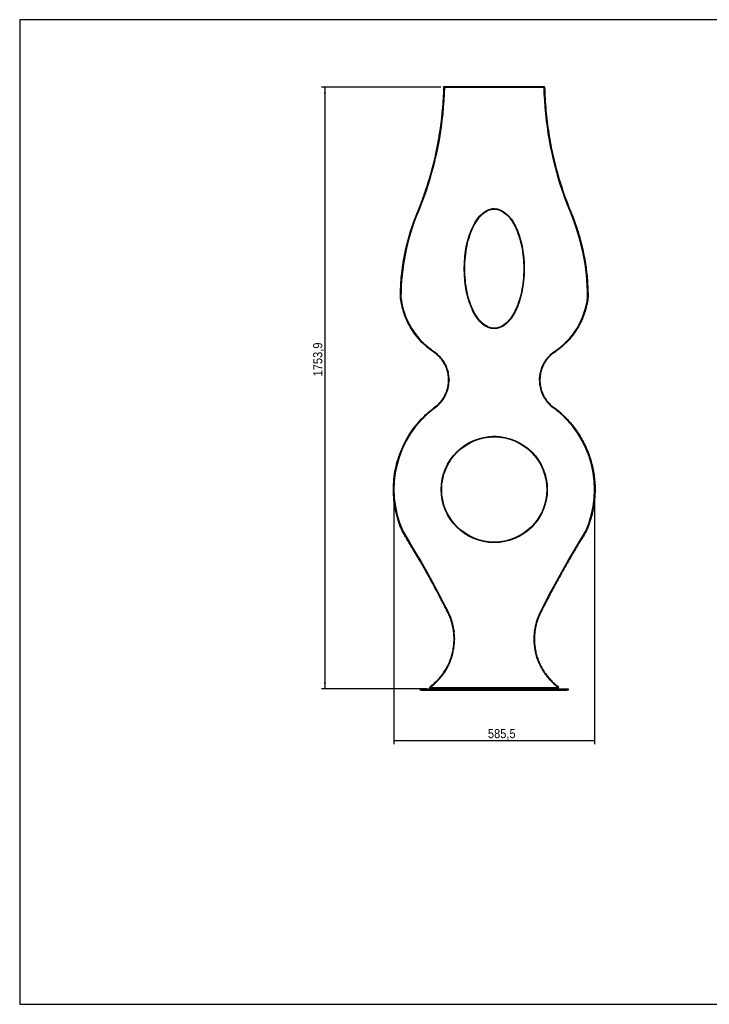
# Model space of a CAD drawing. Header units: millimetres. Extents: x 98 to 4198, y 5 to 2875.
# Tile 1 of 3: x 98 to 2110, y 5 to 2875. Entities that reach past the tile are written whole.
import ezdxf

# ---------------------------------------------------------------- set-up
doc = ezdxf.new("R2010")
doc.units = ezdxf.units.MM
doc.header["$LTSCALE"] = 10
doc.linetypes.add('SLD-Solido', pattern=[0])
doc.layers.add('QUOTE', color=1, linetype='SLD-Solido')
doc.layers.add('SCHIZZI', color=9, linetype='Continuous')
doc.styles.add('SLDTEXTSTYLE0', font='Gothic.ttf', dxfattribs={"width": 0.913})
doc.dimstyles.new('SLDDIMSTYLE0', dxfattribs={"dimtxt": 26.458333, "dimasz": 20, "dimexe": 0, "dimexo": 0.0625, "dimgap": 6.614583, "dimtad": 1, "dimdec": 1, "dimrnd": 1e-09, "dimzin": 12, "dimdsep": 46, "dimtxsty": 'SLDTEXTSTYLE0', "dimsah": 1, "dimcen": 0.09, "dimadec": 0, "dimazin": 3, "dimtfac": 1, "dimtdec": 1, "dimtofl": 0, "dimtmove": 0, "dimatfit": 3, "dimfxl": 0, "dimfrac": 2, "dimtolj": 1, "dimtzin": 12, "dimarcsym": 0})

# ---------------------------------------------------------------- blocks, each defined once
blk = doc.blocks.new('_D')
at = {"layer": 'QUOTE'}
for p, q in [((1189.4, 1495.4), (1189.4, 763.3)), ((1774.8, 1495.4), (1774.8, 763.3)), ((1189.4, 773.3), (1774.8, 773.3))]:
    blk.add_line(p, q, dxfattribs=at)
for points in [[(1189.4, 773.3), (1209.4, 770.8), (1209.4, 775.8)], [(1774.8, 773.3), (1754.8, 775.8), (1754.8, 770.8)]]:
    blk.add_solid(points, dxfattribs=at)
at = {"layer": 'QUOTE', "insert": (1463.6, 807), "char_height": 26.46, "attachment_point": 1, "style": 'SLDTEXTSTYLE0'}
blk.add_mtext('585,5', dxfattribs=at)
blk = doc.blocks.new('_D_1')
at = {"layer": 'QUOTE'}
for p, q in [((1326.7, 2678.2), (977.7, 2678.2)), ((987.7, 2678.2), (987.7, 924.3)), ((1284.6, 924.3), (977.7, 924.3))]:
    blk.add_line(p, q, dxfattribs=at)
for points in [[(987.7, 2678.2), (985.2, 2658.2), (990.2, 2658.2)], [(987.7, 924.3), (990.2, 944.3), (985.2, 944.3)]]:
    blk.add_solid(points, dxfattribs=at)
at = {"layer": 'QUOTE', "insert": (953.9, 1834.9), "char_height": 26.46, "attachment_point": 1, "rotation": 90, "style": 'SLDTEXTSTYLE0'}
blk.add_mtext('1753,9', dxfattribs=at)

msp = doc.modelspace()

# ---------------------------------------------------------------- linework, layer by layer
for p, q in [((1335.17, 2679.74), (1629.07, 2679.74)), ((1335.17, 2678.24), (1335.17, 2679.74)), ((1336.67, 2678.24), (1335.17, 2678.27)), ((1336.67, 2678.24), (1336.67, 2678.24)), ((1336.67, 2678.24), (1627.57, 2678.24)), ((1627.57, 2678.24), (1336.67, 2678.24)), ((1627.57, 2678.24), (1629.07, 2678.27)), ((1627.57, 2678.24), (1627.57, 2678.24)), ((1629.07, 2678.24), (1629.07, 2679.74)), ((1482.12, 2322.45), (1482.12, 2323.95)), ((1482.6, 2322.44), (1482.62, 2323.94)), ((1209.85, 2066.8), (1209.85, 2066.81)), ((1209.85, 2066.8), (1209.89, 2066.4)), ((1210.13, 2082.17), (1210.13, 2082.19)), ((1754.11, 2082.19), (1754.11, 2082.17)), ((1734.39, 1992.5), (1736.09, 1996.13)), ((1714.7, 1959.84), (1717.1, 1963.12)), ((1681.03, 1922.99), (1683.1, 1924.82)), ((1696.26, 1937.66), (1701.32, 1943.07)), ((1307.22, 1906.52), (1307.76, 1906.14)), ((1657.02, 1906.54), (1657.02, 1906.54)), ((1346.42, 1852.25), (1347.35, 1848.83)), ((1350.38, 1827), (1350.42, 1824.27)), ((1645.69, 1751.29), (1645.46, 1751.5)), ((1259.71, 1699.28), (1255.88, 1694.83)), ((1694.67, 1710.22), (1688.75, 1716.31)), ((1704.66, 1699.09), (1698.55, 1706.15)), ((1228.24, 1655.13), (1228.24, 1655.14)), ((1482.12, 1658.62), (1482.12, 1660.12)), ((1482.36, 1658.62), (1482.61, 1658.62)), ((1482.61, 1658.62), (1482.62, 1660.12)), ((1189.39, 1505.39), (1189.39, 1506.73)), ((1214.14, 1386.79), (1216.06, 1382.48)), ((1216.06, 1382.48), (1216.06, 1382.49)), ((1347.59, 1148.44), (1348.53, 1146.56)), ((1606.14, 1122.86), (1606.93, 1125.24)), ((1599.39, 1093.01), (1599.65, 1094.8)), ((1599.71, 1059.61), (1599.38, 1069.56)), ((1604.32, 1028.41), (1603.54, 1032.15)), ((1266.12, 920.3), (1266.12, 924.3)), ((1266.12, 924.3), (1270.12, 924.3)), ((1270.12, 920.3), (1266.12, 920.3)), ((1270.12, 924.3), (1694.12, 924.3)), ((1270.12, 920.3), (1694.12, 920.3)), ((1293.73, 929.51), (1293.73, 929.51)), ((1294.62, 928.3), (1293.73, 929.51)), ((1294.62, 928.3), (1293.73, 929.51)), ((1294.62, 924.3), (1294.62, 928.3)), ((1294.62, 928.3), (1669.62, 928.3)), ((1669.62, 928.3), (1670.5, 929.51)), ((1669.62, 924.3), (1669.62, 928.3)), ((1694.12, 924.3), (1698.12, 924.3)), ((1698.12, 920.3), (1694.12, 920.3)), ((1698.12, 924.3), (1698.12, 920.3))]:
    msp.add_line(p, q)
at = {"flags": 128}
for points in [[(1336.67, 2678.24), (1336, 2658.81), (1334.97, 2639.4), (1333.57, 2620.02), (1331.81, 2600.66), (1329.68, 2581.34), (1327.18, 2562.07), (1324.31, 2542.84), (1321.09, 2523.68), (1317.5, 2504.57), (1313.55, 2485.54), (1309.24, 2466.59), (1304.57, 2447.72), (1299.54, 2428.95), (1294.16, 2410.27), (1288.42, 2391.7), (1282.34, 2373.24), (1275.9, 2354.9), (1269.12, 2336.69), (1262, 2318.6), (1254.53, 2300.66)], [(1709.7, 2300.66), (1702.23, 2318.6), (1695.11, 2336.69), (1688.33, 2354.9), (1681.89, 2373.24), (1675.81, 2391.7), (1670.07, 2410.27), (1664.69, 2428.95), (1659.67, 2447.72), (1655, 2466.59), (1650.69, 2485.54), (1646.73, 2504.57), (1643.14, 2523.68), (1639.92, 2542.84), (1637.05, 2562.07), (1634.56, 2581.34), (1632.42, 2600.66), (1630.66, 2620.02), (1629.26, 2639.4), (1628.23, 2658.81), (1627.57, 2678.24)], [(1649.39, 2498.97), (1649.01, 2500.82), (1648.64, 2502.68)], [(1310.01, 2476.54), (1309.96, 2476.34), (1309.91, 2476.13)], [(1654.32, 2476.13), (1654.27, 2476.34), (1654.22, 2476.54)], [(1303.14, 2448.2), (1303.11, 2448.1), (1303.09, 2448.01)], [(1661.14, 2448.01), (1661.12, 2448.1), (1661.09, 2448.2)], [(1254.53, 2300.66), (1248.9, 2285.72), (1243.63, 2270.66), (1238.73, 2255.46), (1234.21, 2240.16), (1230.07, 2224.74), (1226.31, 2209.23), (1222.93, 2193.63), (1219.93, 2177.95), (1217.32, 2162.2), (1215.1, 2146.4), (1213.27, 2130.54), (1211.83, 2114.64), (1210.78, 2098.72), (1210.12, 2082.77), (1209.85, 2066.81)], [(1754.38, 2066.81), (1754.11, 2082.77), (1753.45, 2098.72), (1752.4, 2114.64), (1750.96, 2130.54), (1749.13, 2146.4), (1746.91, 2162.2), (1744.3, 2177.95), (1741.3, 2193.63), (1737.92, 2209.23), (1734.16, 2224.74), (1730.02, 2240.16), (1725.5, 2255.46), (1720.6, 2270.66), (1715.34, 2285.72), (1709.7, 2300.66)], [(1212.25, 2042.61), (1212.26, 2042.55), (1212.28, 2042.48)], [(1751.95, 2042.48), (1751.97, 2042.55), (1751.98, 2042.61)], [(1227.28, 2001.34), (1228.28, 1999.11), (1229.99, 1995.42)], [(1227.98, 1996.18), (1228, 1996.13), (1228.03, 1996.08)], [(1736.2, 1996.08), (1736.23, 1996.13), (1736.25, 1996.18)], [(1256.71, 1952.71), (1261.22, 1947.25), (1265.29, 1942.61)], [(1711.78, 1958.22), (1713.89, 1961.1), (1716.89, 1965.35)], [(1262.82, 1943.14), (1262.86, 1943.09), (1262.9, 1943.05)], [(1678.09, 1922.37), (1678.12, 1922.39), (1682.77, 1926.46)], [(1701.33, 1943.05), (1701.37, 1943.09), (1701.41, 1943.14)], [(1293.59, 1914.43), (1293.64, 1914.39), (1293.69, 1914.35)], [(1645.23, 1897.01), (1647.51, 1899.08), (1647.52, 1899.1)], [(1647.45, 1897.02), (1647.48, 1897.06), (1647.52, 1897.09)], [(1657.02, 1906.52), (1664.26, 1911.53), (1669.84, 1915.69)], [(1670.54, 1914.35), (1670.59, 1914.39), (1670.65, 1914.43)], [(1335.26, 1874.29), (1335.28, 1874.27), (1335.29, 1874.25)], [(1339.51, 1869.67), (1341.61, 1865.29), (1342.53, 1863.19)], [(1628.94, 1874.25), (1628.96, 1874.27), (1628.97, 1874.29)], [(1345.14, 1851.29), (1345.14, 1851.28), (1345.14, 1851.27)], [(1348.91, 1825.81), (1348.91, 1825.67), (1348.91, 1825.54)], [(1613.81, 1824.27), (1613.99, 1830.3), (1614.08, 1831.56)], [(1615.32, 1825.54), (1615.32, 1825.67), (1615.32, 1825.81)], [(1342.62, 1789.63), (1342.58, 1789.53), (1342.54, 1789.43)], [(1347.54, 1807.85), (1347.53, 1807.78), (1347.51, 1807.71)], [(1616.72, 1807.71), (1616.71, 1807.78), (1616.69, 1807.85)], [(1621.69, 1789.43), (1621.65, 1789.53), (1621.61, 1789.63)], [(1317.83, 1752.5), (1317.73, 1752.41), (1317.63, 1752.32)], [(1336.82, 1773.96), (1336.86, 1774.02), (1336.89, 1774.08)], [(1627.34, 1774.08), (1627.37, 1774.02), (1627.41, 1773.96)], [(1646.6, 1752.32), (1646.5, 1752.41), (1646.4, 1752.5)], [(1293.57, 1733.04), (1293.47, 1732.96), (1293.37, 1732.88)], [(1306.01, 1741.09), (1306.15, 1741.21), (1306.29, 1741.33)], [(1670.86, 1732.88), (1670.76, 1732.96), (1670.66, 1733.04)], [(1276.1, 1714.93), (1276.29, 1715.12), (1276.48, 1715.31)], [(1687.76, 1715.31), (1687.94, 1715.12), (1688.13, 1714.93)], [(1487.61, 1660.01), (1482.12, 1660.11), (1477.98, 1660.05)], [(1636.97, 1505.26), (1636.79, 1512.63), (1636.4, 1518.44)], [(1191.43, 1470.64), (1192.72, 1461.02), (1192.8, 1460.49)], [(1216.06, 1382.49), (1233.6, 1353.87), (1250.83, 1325.06), (1267.75, 1296.07), (1284.35, 1266.89), (1300.64, 1237.54), (1316.61, 1208.02), (1332.26, 1178.32), (1347.59, 1148.45)], [(1616.64, 1148.45), (1631.97, 1178.32), (1647.62, 1208.02), (1663.59, 1237.54), (1679.88, 1266.89), (1696.48, 1296.07), (1713.4, 1325.06), (1730.63, 1353.87), (1748.17, 1382.49)], [(1354.13, 1133.92), (1356.88, 1126.5), (1358.9, 1120.25)], [(1363.17, 1094.1), (1363.21, 1093.81), (1363.26, 1093.51)], [(1364.25, 1097.01), (1364.45, 1095.68), (1365.04, 1091.48)], [(1600.98, 1093.51), (1601.02, 1093.81), (1601.06, 1094.1)], [(1366.4, 1072.28), (1366.41, 1071.95), (1366.42, 1069.52)], [(1359.97, 1028.4), (1359.87, 1027.99), (1359.77, 1027.59)], [(1604.46, 1027.59), (1604.36, 1027.99), (1604.26, 1028.4)], [(1346.67, 992.11), (1346.56, 991.9), (1346.45, 991.69)], [(1617.78, 991.69), (1617.67, 991.9), (1617.57, 992.11)], [(1332.46, 968.55), (1332.31, 968.34), (1332.15, 968.12)], [(1632.08, 968.12), (1631.93, 968.34), (1631.77, 968.55)]]:
    msp.add_lwpolyline(points, dxfattribs=at)
msp.add_circle((1482.12, 1505.28), 154.85)
for centre, radius, start, end in [((1428.65, 2090.02), 220.03, 186.05468, 236.50187), ((1535.58, 2090.02), 220.03, 303.49813, 353.94532), ((1428.66, 2090.01), 220.03, 227.2624, 231.29969), ((1250.51, 1824.28), 99.91, 304.57889, 55.4202), ((1713.72, 1824.28), 99.91, 124.5798, 235.42111), ((1713.72, 1824.27), 99.91, 154.37424, 160.74625), ((1485.89, 1505.4), 296.51, 127.05708, 204.48904), ((1478.34, 1505.4), 296.51, 335.51098, 52.9429), ((1191.62, 1069.54), 174.8, 306.10103, 26.83838), ((1772.61, 1069.54), 174.8, 153.1616, 233.899)]:
    msp.add_arc(centre, radius, start, end)
msp.add_ellipse((1482.12, 2148.95), major_axis=(0, 174.99), ratio=0.5000184)
for start_param, end_param in [(6.2734856, 6.357809), (1.5435436, 1.5707904), (4.7123868, 4.7279268)]:
    msp.add_ellipse((1482.12, 2148.94), major_axis=(0, 174.99), ratio=0.5000184, start_param=start_param, end_param=end_param)
for points, knots in [([(1293.73, 929.51), (1309.98, 941.31), (1324.01, 955.93), (1340.78, 980.73), (1345.65, 989.48), (1351.78, 1003.14), (1353.63, 1007.79), (1356.91, 1017.21), (1358.35, 1021.98), (1360.8, 1031.64), (1361.82, 1036.53), (1363.44, 1046.39), (1364.03, 1051.36), (1364.8, 1061.33), (1364.96, 1066.33), (1364.87, 1076.31), (1364.6, 1081.29), (1363.15, 1096.17), (1361.32, 1106.01), (1357.36, 1120.45), (1355.84, 1125.2), (1353.23, 1132.21), (1352.3, 1134.52), (1350.35, 1139.1), (1349.31, 1141.37), (1347.18, 1145.89), (1346.08, 1148.14), (1343.85, 1152.63), (1342.72, 1154.87), (1340.43, 1159.33), (1339.28, 1161.56), (1336.96, 1166.02), (1335.79, 1168.24), (1332.31, 1174.93), (1330, 1179.4), (1325.35, 1188.31), (1323.02, 1192.75), (1315.98, 1206.08), (1311.22, 1214.93), (1301.65, 1232.6), (1296.82, 1241.41), (1287.08, 1258.99), (1282.17, 1267.75), (1272.25, 1285.24), (1267.26, 1293.95), (1259.69, 1306.99), (1257.16, 1311.33), (1252.08, 1320), (1249.53, 1324.33), (1244.41, 1332.97), (1241.84, 1337.28), (1236.65, 1345.89), (1234.04, 1350.19), (1230.15, 1356.65), (1228.86, 1358.81), (1226.29, 1363.12), (1225, 1365.27), (1222.39, 1369.55), (1221.07, 1371.67), (1219.03, 1374.83), (1218.34, 1375.87), (1216.96, 1378), (1216.28, 1379.08), (1215.3, 1380.75), (1214.98, 1381.32), (1214.37, 1382.47), (1214.08, 1383.05), (1213.25, 1384.8), (1212.74, 1385.97), (1211.76, 1388.33), (1211.3, 1389.52), (1210.38, 1391.85), (1209.92, 1393.02), (1208.52, 1396.52), (1207.59, 1398.86), (1205.8, 1403.6), (1204.95, 1405.98), (1203.31, 1410.76), (1202.51, 1413.15), (1200.99, 1417.97), (1200.26, 1420.39), (1198.16, 1427.67), (1196.88, 1432.56), (1193.43, 1447.32), (1191.62, 1457.27), (1189.04, 1477.32), (1188.26, 1487.4), (1187.72, 1507.6), (1187.97, 1517.72), (1189.49, 1537.87), (1190.76, 1547.91), (1194.32, 1567.8), (1196.6, 1577.65), (1202.16, 1597.08), (1205.43, 1606.65), (1212.94, 1625.42), (1217.16, 1634.61), (1226.53, 1652.51), (1231.68, 1661.23), (1242.81, 1678.09), (1248.81, 1686.24), (1261.61, 1701.88), (1268.4, 1709.38), (1279.14, 1720.08), (1282.81, 1723.55), (1290.32, 1730.31), (1294.16, 1733.59), (1299.06, 1737.57), (1300.05, 1738.36), (1302.03, 1739.93), (1303.03, 1740.71), (1304.52, 1741.86), (1305.02, 1742.24), (1305.78, 1742.82), (1306.04, 1743.02), (1306.56, 1743.4), (1306.82, 1743.59), (1307.6, 1744.15), (1308.12, 1744.51), (1309.12, 1745.22), (1309.61, 1745.59), (1311.08, 1746.7), (1312.05, 1747.48), (1313.96, 1749.06), (1314.91, 1749.86), (1317.68, 1752.32), (1319.47, 1754.03), (1324.64, 1759.37), (1327.82, 1763.19), (1333.56, 1771.26), (1336.13, 1775.51), (1340.6, 1784.36), (1342.5, 1788.96), (1345.58, 1798.37), (1346.76, 1803.2), (1348.39, 1812.97), (1348.84, 1817.92), (1348.98, 1827.82), (1348.68, 1832.77), (1347.33, 1842.58), (1346.29, 1847.44), (1343.47, 1856.94), (1341.7, 1861.6), (1337.49, 1870.58), (1335.05, 1874.91), (1329.53, 1883.14), (1326.46, 1887.05), (1319.77, 1894.36), (1316.15, 1897.76), (1310.37, 1902.43), (1308.39, 1903.91), (1305.33, 1906.01), (1304.28, 1906.71), (1302.18, 1908.13), (1301.14, 1908.85), (1298.04, 1911.05), (1296.01, 1912.56), (1292, 1915.65), (1290.02, 1917.22), (1284.15, 1922.04), (1280.34, 1925.38), (1269.29, 1935.8), (1262.41, 1943.26), (1249.71, 1959.03), (1243.91, 1967.35), (1233.49, 1984.71), (1228.88, 1993.75), (1222.92, 2007.72), (1221.09, 2012.44), (1218.6, 2019.61), (1217.81, 2022.02), (1216.31, 2026.85), (1215.59, 2029.28), (1214.25, 2034.16), (1213.62, 2036.62), (1212.47, 2041.55), (1211.94, 2044.03), (1210.98, 2048.99), (1210.54, 2051.48), (1209.92, 2055.21), (1209.72, 2056.46), (1209.42, 2058.32), (1209.32, 2058.95), (1209.12, 2060.19), (1209.02, 2060.82), (1208.74, 2062.71), (1208.57, 2063.99), (1208.4, 2065.93), (1208.36, 2066.58), (1208.3, 2067.88), (1208.29, 2068.53), (1208.29, 2070.46), (1208.33, 2071.74), (1208.4, 2073.63), (1208.42, 2074.26), (1208.47, 2075.51), (1208.48, 2076.13), (1208.57, 2079.26), (1208.61, 2081.77), (1208.74, 2086.81), (1208.82, 2089.33), (1209.04, 2094.37), (1209.17, 2096.89), (1209.45, 2101.92), (1209.61, 2104.43), (1210.11, 2111.97), (1210.49, 2116.99), (1211.84, 2132.05), (1212.97, 2142.06), (1217.07, 2172.01), (1220.72, 2191.85), (1227.57, 2221.29), (1230.09, 2231.06), (1234.19, 2245.6), (1235.62, 2250.43), (1238.58, 2260.07), (1240.11, 2264.87), (1243.3, 2274.43), (1244.96, 2279.18), (1247.51, 2286.29), (1248.37, 2288.66), (1250.11, 2293.38), (1251, 2295.75), (1252.37, 2299.28), (1252.83, 2300.45), (1253.78, 2302.8), (1254.26, 2303.97), (1255.73, 2307.45), (1256.72, 2309.76), (1258.67, 2314.38), (1259.63, 2316.7), (1261.51, 2321.34), (1262.44, 2323.67), (1265.2, 2330.68), (1267.01, 2335.36), (1270.58, 2344.75), (1272.33, 2349.45), (1277.47, 2363.6), (1280.75, 2373.09), (1290.19, 2401.69), (1295.92, 2420.94), (1311.4, 2479.14), (1319.44, 2518.56), (1330.82, 2598.05), (1334.18, 2638.13), (1335.17, 2678.27)], [0, 0, 0, 0, 0.03125, 0.03125, 0.046875, 0.046875, 0.0546875, 0.0546875, 0.0625, 0.0625, 0.0703125, 0.0703125, 0.078125, 0.078125, 0.0859375, 0.0859375, 0.09375, 0.09375, 0.109375, 0.109375, 0.1171875, 0.1171875, 0.1210937, 0.1210937, 0.125, 0.125, 0.1289062, 0.1289062, 0.1328125, 0.1328125, 0.1367187, 0.1367187, 0.140625, 0.140625, 0.1484375, 0.1484375, 0.15625, 0.15625, 0.171875, 0.171875, 0.1875, 0.1875, 0.203125, 0.203125, 0.21875, 0.21875, 0.2265625, 0.2265625, 0.234375, 0.234375, 0.2421875, 0.2421875, 0.25, 0.25, 0.2539062, 0.2539062, 0.2578125, 0.2578125, 0.2617187, 0.2617187, 0.2636719, 0.2636719, 0.265625, 0.265625, 0.2666016, 0.2666016, 0.2675781, 0.2675781, 0.2695312, 0.2695312, 0.2714844, 0.2714844, 0.2734375, 0.2734375, 0.2773437, 0.2773437, 0.28125, 0.28125, 0.2851562, 0.2851562, 0.2890625, 0.2890625, 0.296875, 0.296875, 0.3125, 0.3125, 0.328125, 0.328125, 0.34375, 0.34375, 0.359375, 0.359375, 0.375, 0.375, 0.390625, 0.390625, 0.40625, 0.40625, 0.421875, 0.421875, 0.4375, 0.4375, 0.453125, 0.453125, 0.4609375, 0.4609375, 0.46875, 0.46875, 0.4707031, 0.4707031, 0.4726563, 0.4726563, 0.4736328, 0.4736328, 0.4741211, 0.4741211, 0.4746094, 0.4746094, 0.4755859, 0.4755859, 0.4765625, 0.4765625, 0.4785156, 0.4785156, 0.4804688, 0.4804688, 0.484375, 0.484375, 0.4921875, 0.4921875, 0.5, 0.5, 0.5078125, 0.5078125, 0.515625, 0.515625, 0.5234375, 0.5234375, 0.53125, 0.53125, 0.5390625, 0.5390625, 0.546875, 0.546875, 0.5546875, 0.5546875, 0.5625, 0.5625, 0.5703125, 0.5703125, 0.5742188, 0.5742188, 0.5761719, 0.5761719, 0.578125, 0.578125, 0.5820313, 0.5820313, 0.5859375, 0.5859375, 0.59375, 0.59375, 0.609375, 0.609375, 0.625, 0.625, 0.640625, 0.640625, 0.6484375, 0.6484375, 0.6523438, 0.6523438, 0.65625, 0.65625, 0.6601563, 0.6601563, 0.6640625, 0.6640625, 0.6679688, 0.6679688, 0.6699219, 0.6699219, 0.6708984, 0.6708984, 0.671875, 0.671875, 0.6738281, 0.6738281, 0.6748047, 0.6748047, 0.6757813, 0.6757813, 0.6777344, 0.6777344, 0.6787109, 0.6787109, 0.6796875, 0.6796875, 0.6835938, 0.6835938, 0.6875, 0.6875, 0.6914063, 0.6914063, 0.6953125, 0.6953125, 0.703125, 0.703125, 0.71875, 0.71875, 0.75, 0.75, 0.765625, 0.765625, 0.7734375, 0.7734375, 0.78125, 0.78125, 0.7890625, 0.7890625, 0.7929688, 0.7929688, 0.796875, 0.796875, 0.7988281, 0.7988281, 0.8007813, 0.8007813, 0.8046875, 0.8046875, 0.8085938, 0.8085938, 0.8125, 0.8125, 0.8203125, 0.8203125, 0.828125, 0.828125, 0.84375, 0.84375, 0.875, 0.875, 0.9375, 0.9375, 1, 1, 1, 1]), ([(1294.62, 928.3), (1311, 940.2), (1325.15, 954.95), (1339.25, 975.8), (1341.89, 980.09), (1346.79, 988.88), (1349.04, 993.38), (1353.17, 1002.57), (1355.03, 1007.25), (1358.34, 1016.75), (1359.79, 1021.57), (1362.27, 1031.32), (1363.3, 1036.25), (1364.93, 1046.19), (1365.53, 1051.2), (1366.3, 1061.26), (1366.47, 1066.3), (1366.36, 1076.36), (1366.1, 1081.39), (1365.12, 1091.4), (1364.42, 1096.38), (1362.59, 1106.27), (1361.46, 1111.18), (1358.79, 1120.89), (1357.26, 1125.68), (1354.63, 1132.75), (1353.69, 1135.09), (1351.72, 1139.71), (1350.68, 1142), (1348.53, 1146.54), (1347.43, 1148.8), (1345.19, 1153.31), (1344.06, 1155.55), (1341.76, 1160.02), (1340.61, 1162.25), (1338.29, 1166.71), (1337.12, 1168.94), (1333.64, 1175.63), (1331.33, 1180.09), (1326.68, 1189), (1324.35, 1193.45), (1319.65, 1202.34), (1317.28, 1206.78), (1312.53, 1215.64), (1310.15, 1220.06), (1302.97, 1233.32), (1298.14, 1242.14), (1288.39, 1259.72), (1283.47, 1268.49), (1273.56, 1285.98), (1268.56, 1294.7), (1260.99, 1307.74), (1258.46, 1312.09), (1253.37, 1320.76), (1250.82, 1325.09), (1245.7, 1333.74), (1243.12, 1338.06), (1237.93, 1346.67), (1235.33, 1350.96), (1231.44, 1357.42), (1230.15, 1359.58), (1227.58, 1363.89), (1226.28, 1366.05), (1223.66, 1370.34), (1222.34, 1372.47), (1220.63, 1375.12), (1220.29, 1375.64), (1219.6, 1376.7), (1219.25, 1377.22), (1218.23, 1378.81), (1217.56, 1379.87), (1216.6, 1381.5), (1216.3, 1382.04), (1215.71, 1383.15), (1215.43, 1383.71), (1214.62, 1385.41), (1214.12, 1386.56), (1213.16, 1388.89), (1212.7, 1390.06), (1211.77, 1392.41), (1211.31, 1393.58), (1209.91, 1397.08), (1208.98, 1399.41), (1207.21, 1404.11), (1206.36, 1406.48), (1204.73, 1411.23), (1203.94, 1413.62), (1202.42, 1418.41), (1201.69, 1420.82), (1199.61, 1428.06), (1198.34, 1432.93), (1194.9, 1447.61), (1193.11, 1457.52), (1190.53, 1477.46), (1189.76, 1487.49), (1189.22, 1507.59), (1189.47, 1517.66), (1190.98, 1537.71), (1192.25, 1547.69), (1195.78, 1567.48), (1198.06, 1577.29), (1203.59, 1596.62), (1206.85, 1606.15), (1214.31, 1624.81), (1218.52, 1633.96), (1227.84, 1651.77), (1232.96, 1660.45), (1244.04, 1677.22), (1250, 1685.33), (1262.73, 1700.89), (1269.5, 1708.35), (1280.18, 1718.99), (1283.83, 1722.45), (1291.3, 1729.18), (1295.13, 1732.44), (1300, 1736.4), (1300.98, 1737.19), (1302.95, 1738.75), (1303.95, 1739.52), (1305.44, 1740.67), (1305.94, 1741.06), (1306.69, 1741.63), (1306.94, 1741.82), (1307.44, 1742.19), (1307.7, 1742.37), (1308.46, 1742.92), (1308.98, 1743.28), (1310, 1744.01), (1310.51, 1744.38), (1311.51, 1745.14), (1312, 1745.53), (1312.99, 1746.31), (1313.48, 1746.71), (1314.93, 1747.91), (1315.89, 1748.72), (1318.71, 1751.22), (1320.52, 1752.96), (1325.77, 1758.38), (1329, 1762.26), (1334.83, 1770.45), (1337.43, 1774.77), (1341.97, 1783.75), (1343.9, 1788.42), (1347.03, 1797.98), (1348.23, 1802.87), (1349.89, 1812.8), (1350.34, 1817.82), (1350.48, 1827.87), (1350.17, 1832.9), (1348.81, 1842.86), (1347.75, 1847.79), (1344.89, 1857.44), (1343.09, 1862.17), (1338.81, 1871.29), (1336.33, 1875.68), (1330.74, 1884.03), (1327.62, 1888.01), (1320.83, 1895.43), (1317.15, 1898.88), (1311.28, 1903.62), (1309.27, 1905.12), (1306.16, 1907.26), (1305.12, 1907.95), (1303.03, 1909.36), (1302, 1910.08), (1298.93, 1912.26), (1296.91, 1913.76), (1292.93, 1916.83), (1290.96, 1918.39), (1287.07, 1921.58), (1285.15, 1923.21), (1281.38, 1926.53), (1279.52, 1928.22), (1274.03, 1933.39), (1270.49, 1936.97), (1263.67, 1944.36), (1260.38, 1948.17), (1250.92, 1959.92), (1245.16, 1968.18), (1234.81, 1985.43), (1230.23, 1994.4), (1224.31, 2008.27), (1222.5, 2012.97), (1220.02, 2020.09), (1219.24, 2022.48), (1217.74, 2027.28), (1217.03, 2029.69), (1215.7, 2034.54), (1215.08, 2036.98), (1214.22, 2040.65), (1213.94, 2041.87), (1213.42, 2044.33), (1213.17, 2045.56), (1212.45, 2049.26), (1212.02, 2051.73), (1211.4, 2055.45), (1211.2, 2056.7), (1210.9, 2058.56), (1210.8, 2059.18), (1210.6, 2060.43), (1210.51, 2061.05), (1210.23, 2062.92), (1210.06, 2064.16), (1209.9, 2066.04), (1209.86, 2066.66), (1209.8, 2067.92), (1209.79, 2068.54), (1209.79, 2070.43), (1209.83, 2071.69), (1209.9, 2073.57), (1209.92, 2074.2), (1209.97, 2075.46), (1209.98, 2076.09), (1210.07, 2079.23), (1210.11, 2081.74), (1210.21, 2085.51), (1210.24, 2086.76), (1210.33, 2089.27), (1210.37, 2090.53), (1210.54, 2094.3), (1210.66, 2096.81), (1210.95, 2101.83), (1211.1, 2104.34), (1211.6, 2111.86), (1211.99, 2116.87), (1212.88, 2126.88), (1213.39, 2131.88), (1214.52, 2141.87), (1215.14, 2146.86), (1218.55, 2171.76), (1222.19, 2191.56), (1229.03, 2220.93), (1231.54, 2230.67), (1235.63, 2245.18), (1237.05, 2250), (1240.01, 2259.61), (1241.54, 2264.4), (1244.72, 2273.94), (1246.37, 2278.69), (1248.92, 2285.78), (1249.78, 2288.14), (1251.52, 2292.86), (1252.4, 2295.22), (1253.76, 2298.73), (1254.22, 2299.9), (1255.17, 2302.23), (1255.65, 2303.39), (1257.11, 2306.87), (1258.1, 2309.17), (1260.05, 2313.81), (1261.01, 2316.13), (1262.9, 2320.79), (1263.83, 2323.12), (1266.59, 2330.14), (1268.41, 2334.82), (1271.99, 2344.22), (1273.74, 2348.93), (1278.88, 2363.11), (1282.17, 2372.61), (1291.62, 2401.24), (1297.36, 2420.52), (1312.87, 2478.81), (1320.91, 2518.28), (1332.32, 2597.9), (1335.68, 2638.04), (1336.67, 2678.24)], [0, 0, 0, 0, 0.03125, 0.03125, 0.0390625, 0.0390625, 0.046875, 0.046875, 0.0546875, 0.0546875, 0.0625, 0.0625, 0.0703125, 0.0703125, 0.078125, 0.078125, 0.0859375, 0.0859375, 0.09375, 0.09375, 0.1015625, 0.1015625, 0.109375, 0.109375, 0.1171875, 0.1171875, 0.1210938, 0.1210938, 0.125, 0.125, 0.1289062, 0.1289062, 0.1328125, 0.1328125, 0.1367188, 0.1367188, 0.140625, 0.140625, 0.1484375, 0.1484375, 0.15625, 0.15625, 0.1640625, 0.1640625, 0.171875, 0.171875, 0.1875, 0.1875, 0.203125, 0.203125, 0.21875, 0.21875, 0.2265625, 0.2265625, 0.234375, 0.234375, 0.2421875, 0.2421875, 0.25, 0.25, 0.2539062, 0.2539062, 0.2578125, 0.2578125, 0.2617188, 0.2617188, 0.2626953, 0.2626953, 0.2636719, 0.2636719, 0.265625, 0.265625, 0.2666016, 0.2666016, 0.2675781, 0.2675781, 0.2695312, 0.2695312, 0.2714844, 0.2714844, 0.2734375, 0.2734375, 0.2773438, 0.2773438, 0.28125, 0.28125, 0.2851562, 0.2851562, 0.2890625, 0.2890625, 0.296875, 0.296875, 0.3125, 0.3125, 0.328125, 0.328125, 0.34375, 0.34375, 0.359375, 0.359375, 0.375, 0.375, 0.390625, 0.390625, 0.40625, 0.40625, 0.421875, 0.421875, 0.4375, 0.4375, 0.453125, 0.453125, 0.4609375, 0.4609375, 0.46875, 0.46875, 0.4707031, 0.4707031, 0.4726562, 0.4726562, 0.4736328, 0.4736328, 0.4741211, 0.4741211, 0.4746094, 0.4746094, 0.4755859, 0.4755859, 0.4765625, 0.4765625, 0.4775391, 0.4775391, 0.4785156, 0.4785156, 0.4804688, 0.4804688, 0.484375, 0.484375, 0.4921875, 0.4921875, 0.5, 0.5, 0.5078125, 0.5078125, 0.515625, 0.515625, 0.5234375, 0.5234375, 0.53125, 0.53125, 0.5390625, 0.5390625, 0.546875, 0.546875, 0.5546875, 0.5546875, 0.5625, 0.5625, 0.5703125, 0.5703125, 0.5742188, 0.5742188, 0.5761719, 0.5761719, 0.578125, 0.578125, 0.5820312, 0.5820312, 0.5859375, 0.5859375, 0.5898438, 0.5898438, 0.59375, 0.59375, 0.6015625, 0.6015625, 0.609375, 0.609375, 0.625, 0.625, 0.640625, 0.640625, 0.6484375, 0.6484375, 0.6523438, 0.6523438, 0.65625, 0.65625, 0.6601562, 0.6601562, 0.6621094, 0.6621094, 0.6640625, 0.6640625, 0.6679688, 0.6679688, 0.6699219, 0.6699219, 0.6708984, 0.6708984, 0.671875, 0.671875, 0.6738281, 0.6738281, 0.6748047, 0.6748047, 0.6757812, 0.6757812, 0.6777344, 0.6777344, 0.6787109, 0.6787109, 0.6796875, 0.6796875, 0.6835938, 0.6835938, 0.6855469, 0.6855469, 0.6875, 0.6875, 0.6914062, 0.6914062, 0.6953125, 0.6953125, 0.703125, 0.703125, 0.7109375, 0.7109375, 0.71875, 0.71875, 0.75, 0.75, 0.765625, 0.765625, 0.7734375, 0.7734375, 0.78125, 0.78125, 0.7890625, 0.7890625, 0.7929688, 0.7929688, 0.796875, 0.796875, 0.7988281, 0.7988281, 0.8007812, 0.8007812, 0.8046875, 0.8046875, 0.8085938, 0.8085938, 0.8125, 0.8125, 0.8203125, 0.8203125, 0.828125, 0.828125, 0.84375, 0.84375, 0.875, 0.875, 0.9375, 0.9375, 1, 1, 1, 1]), ([(1627.57, 2678.24), (1627.95, 2666.98), (1628.72, 2644.48), (1631.28, 2610.8), (1634.87, 2577.21), (1639.59, 2543.77), (1645.39, 2510.49), (1652.3, 2477.43), (1660.28, 2444.61), (1668.46, 2415.28), (1676.45, 2389.38), (1684.01, 2366.83), (1692.07, 2344.46), (1700.57, 2322.25), (1709.99, 2300.57), (1718.04, 2278.49), (1725.38, 2256.32), (1731.9, 2233.89), (1737.66, 2210.99), (1742.65, 2187.64), (1746.8, 2163.87), (1750.06, 2139.97), (1752.53, 2115.96), (1753.59, 2096.55), (1754.09, 2081.82), (1754.61, 2071.78), (1754.2, 2061.71), (1752.55, 2051.77), (1750.32, 2041.95), (1747.48, 2030.56), (1743.61, 2017.72), (1738.14, 2003.65), (1731.74, 1989.98), (1724.14, 1976.24), (1715.22, 1962.6), (1704.93, 1949.19), (1693.61, 1936.63), (1683.3, 1926.82), (1674.56, 1919.31), (1667.55, 1913.9), (1660.27, 1908.88), (1653.07, 1903.73), (1646.2, 1898.12), (1639.62, 1891.57), (1633.46, 1884.08), (1627.85, 1875.68), (1623.11, 1866.78), (1619.3, 1857.45), (1616.44, 1847.78), (1614.57, 1837.88), (1613.71, 1827.84), (1613.86, 1817.76), (1615.02, 1807.75), (1617.18, 1797.91), (1620.32, 1788.33), (1624.42, 1779.13), (1629.41, 1770.35), (1635.22, 1762.09), (1642.14, 1754.16), (1650.38, 1746.98), (1659.45, 1740.23), (1668.28, 1733.16), (1676.85, 1725.77), (1685.1, 1718.03), (1693.05, 1709.98), (1700.7, 1701.65), (1709.92, 1690.79), (1720.34, 1677.12), (1731.42, 1660.32), (1741.34, 1642.82), (1750.05, 1624.68), (1757.5, 1605.99), (1763.68, 1586.84), (1768.54, 1567.31), (1772.07, 1547.5), (1774.25, 1527.5), (1775.07, 1507.4), (1774.51, 1487.28), (1772.77, 1468.91), (1770.21, 1452.35), (1767.12, 1437.58), (1763.22, 1423.01), (1758.98, 1409.57), (1754.69, 1397.21), (1750.11, 1386.04), (1744.47, 1375.37), (1738.05, 1365.15), (1728.62, 1350.94), (1717.38, 1331.96), (1703.81, 1308.6), (1690.2, 1285.26), (1676.93, 1261.72), (1664.79, 1239.77), (1653.71, 1219.43), (1643.69, 1200.72), (1633.88, 1181.89), (1623.93, 1163.14), (1615.73, 1146.91), (1609.66, 1133.06), (1605.58, 1121.69), (1602.39, 1110.03), (1600.03, 1098.17), (1598.34, 1085.19), (1597.6, 1071.11), (1598.11, 1056.02), (1599.93, 1041.03), (1603.03, 1026.25), (1607.39, 1011.79), (1612.99, 997.76), (1619.77, 984.26), (1627.7, 971.4), (1636.69, 959.27), (1646.72, 947.97), (1657.63, 937.5), (1665.62, 931.36), (1669.62, 928.3)], [0, 0, 0, 0, 0.01749326, 0.03498671, 0.05248024, 0.06997373, 0.08746722, 0.10496107, 0.12245478, 0.1399482, 0.15226399, 0.1645795, 0.17689544, 0.18921114, 0.20152672, 0.21362247, 0.22571839, 0.23781427, 0.24991019, 0.26240539, 0.27490028, 0.2873972, 0.29989691, 0.31238707, 0.31759568, 0.32280856, 0.32800329, 0.33321317, 0.33844007, 0.34365304, 0.35145526, 0.35926893, 0.36708505, 0.37489569, 0.38364284, 0.39239087, 0.40113969, 0.40989145, 0.41447563, 0.41905567, 0.42363737, 0.42822075, 0.43280346, 0.43739545, 0.44262595, 0.44785302, 0.45306514, 0.45827332, 0.46348605, 0.46870118, 0.47391168, 0.47912103, 0.48433279, 0.4895467, 0.49475691, 0.49996323, 0.50518389, 0.51041723, 0.51563973, 0.5214948, 0.52735588, 0.5332128, 0.53906998, 0.54492951, 0.55078876, 0.55664697, 0.56250528, 0.57292019, 0.58333457, 0.59374905, 0.60416519, 0.61458195, 0.62499621, 0.63541, 0.64582504, 0.65623913, 0.66665204, 0.67706748, 0.68748667, 0.69530153, 0.70310981, 0.71091548, 0.71873439, 0.72499879, 0.73124622, 0.73747805, 0.7437267, 0.74998898, 0.76398779, 0.77798033, 0.79197652, 0.80597153, 0.81996648, 0.83096265, 0.84195875, 0.8529548, 0.86395083, 0.87494867, 0.88119883, 0.88744804, 0.89370415, 0.89996414, 0.90622005, 0.91403214, 0.92184436, 0.92965753, 0.9374672, 0.94527922, 0.95310091, 0.96091674, 0.96873019, 0.97654298, 0.98435786, 0.99217728, 1, 1, 1, 1]), ([(1629.07, 2678.27), (1629.45, 2667.04), (1630.22, 2644.57), (1632.78, 2610.93), (1636.36, 2577.4), (1641.07, 2544), (1646.87, 2510.77), (1653.76, 2477.76), (1661.73, 2444.99), (1669.9, 2415.7), (1677.88, 2389.84), (1685.42, 2367.32), (1693.48, 2344.99), (1701.97, 2322.8), (1711.39, 2301.11), (1719.46, 2278.99), (1726.82, 2256.76), (1733.35, 2234.28), (1739.13, 2211.33), (1744.12, 2187.93), (1748.28, 2164.11), (1751.55, 2140.14), (1754.02, 2116.08), (1755.08, 2096.63), (1755.59, 2081.86), (1756.11, 2071.75), (1755.69, 2061.57), (1754.03, 2051.51), (1751.78, 2041.61), (1748.92, 2030.15), (1745.03, 2017.22), (1739.52, 2003.06), (1733.07, 1989.3), (1725.42, 1975.47), (1716.45, 1961.73), (1706.08, 1948.23), (1694.69, 1935.58), (1683.88, 1925.3), (1674.15, 1916.98), (1665.55, 1910.66), (1656.82, 1904.66), (1648.49, 1898.22), (1641.1, 1891.01), (1634.66, 1883.19), (1629.14, 1874.91), (1624.48, 1866.14), (1620.72, 1856.95), (1617.9, 1847.43), (1616.06, 1837.68), (1615.21, 1827.78), (1615.36, 1817.86), (1616.5, 1808), (1618.63, 1798.3), (1621.72, 1788.87), (1625.76, 1779.8), (1630.67, 1771.16), (1636.4, 1763.02), (1642.4, 1756.16), (1648.48, 1750.55), (1654.36, 1745.93), (1660.35, 1741.37), (1668.27, 1735.12), (1677.89, 1726.93), (1688.88, 1716.48), (1699.34, 1705.5), (1710.33, 1692.74), (1721.56, 1677.99), (1732.7, 1661.11), (1742.67, 1643.51), (1751.42, 1625.28), (1758.92, 1606.49), (1765.12, 1587.25), (1770.01, 1567.62), (1773.56, 1547.72), (1775.75, 1527.61), (1776.57, 1507.41), (1776.01, 1487.19), (1774.26, 1468.73), (1771.69, 1452.08), (1768.58, 1437.24), (1764.66, 1422.59), (1760.41, 1409.1), (1756.09, 1396.67), (1751.47, 1385.4), (1745.78, 1374.63), (1739.32, 1364.36), (1729.89, 1350.14), (1718.66, 1331.19), (1705.1, 1307.85), (1691.5, 1284.52), (1678.24, 1260.99), (1666.1, 1239.05), (1655.03, 1218.72), (1645.02, 1200.02), (1635.21, 1181.2), (1625.27, 1162.47), (1617.09, 1146.29), (1611.06, 1132.51), (1607.01, 1121.23), (1603.85, 1109.68), (1601.51, 1097.93), (1599.84, 1085.06), (1599.1, 1071.1), (1599.61, 1056.14), (1601.41, 1041.27), (1604.48, 1026.62), (1608.81, 1012.29), (1614.36, 998.37), (1621.08, 984.99), (1628.94, 972.24), (1637.86, 960.21), (1647.8, 949.01), (1658.61, 938.63), (1666.54, 932.55), (1670.5, 929.51)], [0, 0, 0, 0, 0.0174801, 0.0349605, 0.0524409, 0.0699213, 0.0874016, 0.1048824, 0.122363, 0.1398432, 0.1521499, 0.1644556, 0.1767647, 0.189064, 0.2013948, 0.213534, 0.2256644, 0.2377975, 0.2499299, 0.2624629, 0.2749959, 0.2875291, 0.3000681, 0.3125981, 0.3178101, 0.3230507, 0.328339, 0.33362, 0.3388828, 0.3441222, 0.3519835, 0.359859, 0.367733, 0.3756022, 0.3844154, 0.3932294, 0.402045, 0.4108594, 0.4164046, 0.4219499, 0.4274406, 0.4328784, 0.4383015, 0.4434554, 0.4486085, 0.4537469, 0.4588804, 0.4640186, 0.4691592, 0.474295, 0.4794298, 0.4845671, 0.4897064, 0.4948415, 0.4999737, 0.5051233, 0.5102811, 0.5154204, 0.51926, 0.5231313, 0.5270444, 0.5309672, 0.5388231, 0.5466811, 0.5545367, 0.5623925, 0.5728677, 0.5833422, 0.5938168, 0.6042931, 0.61477, 0.6252445, 0.6357184, 0.6461936, 0.6566678, 0.667141, 0.6776166, 0.6880952, 0.6959557, 0.703812, 0.7116617, 0.7195157, 0.7258161, 0.7321251, 0.7384311, 0.7447207, 0.7509876, 0.7649616, 0.7789647, 0.7929642, 0.8069611, 0.8209599, 0.831959, 0.842956, 0.8539573, 0.8649578, 0.8759278, 0.882141, 0.8883371, 0.8945408, 0.9007513, 0.9069592, 0.9147102, 0.9224605, 0.9302122, 0.9379604, 0.9457108, 0.9534712, 0.9612254, 0.9689772, 0.9767286, 0.9844822, 0.9922399, 1, 1, 1, 1]), ([(1482.62, 2323.94), (1505.8, 2323.68), (1527.99, 2305.02), (1560.61, 2239.12), (1569.71, 2194.57), (1569.52, 2101.84), (1560.22, 2057.44), (1527.31, 1992.1), (1505.05, 1973.83), (1458.68, 1974.09), (1436.47, 1992.62), (1403.75, 2058.34), (1394.58, 2102.84), (1394.65, 2195.57), (1403.88, 2240.02), (1436.69, 2305.54), (1458.93, 2323.95), (1482.12, 2323.95)], [0, 0, 0, 0, 0.125, 0.125, 0.25, 0.25, 0.375, 0.375, 0.5, 0.5, 0.625, 0.625, 0.75, 0.75, 0.875, 0.875, 1, 1, 1, 1]), ([(1482.6, 2322.44), (1488.2, 2322.38), (1493.74, 2321.21), (1504.6, 2316.74), (1509.93, 2313.44), (1520.21, 2304.79), (1525.16, 2299.45), (1534.51, 2286.84), (1538.91, 2279.57), (1551.04, 2255.07), (1557.36, 2235.81), (1565.92, 2193.92), (1568.16, 2171.29), (1568.07, 2125.12), (1565.73, 2102.53), (1556.98, 2060.79), (1550.58, 2041.64), (1538.35, 2017.35), (1533.92, 2010.16), (1524.52, 1997.71), (1519.54, 1992.46), (1509.23, 1983.99), (1503.9, 1980.79), (1493.02, 1976.5), (1487.47, 1975.43), (1476.28, 1975.49), (1470.74, 1976.63), (1459.86, 1981.04), (1454.53, 1984.31), (1444.25, 1992.89), (1439.29, 1998.21), (1429.92, 2010.76), (1425.51, 2018), (1413.35, 2042.43), (1407, 2061.66), (1398.38, 2103.5), (1396.1, 2126.12), (1396.13, 2172.29), (1398.44, 2194.89), (1407.12, 2236.68), (1413.5, 2255.87), (1425.7, 2280.23), (1430.12, 2287.45), (1439.5, 2299.95), (1444.47, 2305.23), (1454.77, 2313.76), (1460.1, 2316.99), (1470.98, 2321.34), (1476.52, 2322.45), (1482.12, 2322.45)], [0, 0, 0, 0, 0.03125, 0.03125, 0.0625, 0.0625, 0.09375, 0.09375, 0.125, 0.125, 0.1875, 0.1875, 0.25, 0.25, 0.3125, 0.3125, 0.375, 0.375, 0.40625, 0.40625, 0.4375, 0.4375, 0.46875, 0.46875, 0.5, 0.5, 0.53125, 0.53125, 0.5625, 0.5625, 0.59375, 0.59375, 0.625, 0.625, 0.6875, 0.6875, 0.75, 0.75, 0.8125, 0.8125, 0.875, 0.875, 0.90625, 0.90625, 0.9375, 0.9375, 0.96875, 0.96875, 1, 1, 1, 1]), ([(1208.63, 2082.39), (1208.63, 2082.3), (1208.63, 2082.19), (1208.63, 2082.21), (1208.63, 2082.22)], [0, 0, 0, 0, 0.7264105, 1, 1, 1, 1]), ([(1755.6, 2082.22), (1755.6, 2082.21), (1755.61, 2082.19), (1755.6, 2082.3), (1755.6, 2082.39)], [0, 0, 0, 0, 0.2735895, 1, 1, 1, 1]), ([(1746.22, 2021.78), (1747.29, 2025.09), (1749.24, 2031.14), (1751.03, 2038.09), (1751.76, 2041.71), (1751.92, 2042.49)], [0, 0, 0, 0, 0.484163, 0.8882429, 1, 1, 1, 1]), ([(1217.97, 2021.94), (1218.43, 2020.39), (1220.34, 2013.98), (1223.72, 2005.38), (1227, 1998.53), (1228.09, 1996.24)], [0, 0, 0, 0, 0.1755197, 0.7248939, 1, 1, 1, 1]), ([(1249.35, 1960.05), (1252.24, 1956.07), (1256.49, 1950.24), (1261.38, 1944.94), (1262.94, 1943.25)], [0, 0, 0, 0, 0.6808839, 1, 1, 1, 1]), ([(1283.09, 1923.07), (1285.41, 1921.02), (1288.81, 1918.02), (1292.47, 1915.35), (1293.64, 1914.49)], [0, 0, 0, 0, 0.681574, 1, 1, 1, 1]), ([(1306.27, 1905.35), (1306.64, 1905.08), (1309.87, 1902.8), (1313.48, 1900.18), (1316.31, 1897.38), (1316.66, 1897.04)], [0, 0, 0, 0, 0.10215407, 0.89047635, 1, 1, 1, 1]), ([(1657.83, 1905.22), (1659.61, 1906.43), (1663.92, 1909.37), (1668.08, 1912.51), (1670.53, 1914.36)], [0, 0, 0, 0, 0.4114149, 1, 1, 1, 1]), ([(1335.26, 1874.24), (1336.84, 1871.58), (1338.51, 1868.78), (1339.73, 1865.78), (1339.78, 1865.64)], [0, 0, 0, 0, 0.9521961, 1, 1, 1, 1]), ([(1619.21, 1851.26), (1619.73, 1853.16), (1621.09, 1858.1), (1623.18, 1862.78), (1624.47, 1865.67)], [0, 0, 0, 0, 0.3835904, 1, 1, 1, 1]), ([(1345.03, 1851.24), (1345.43, 1849.96), (1346.74, 1845.77), (1347.4, 1841.43), (1347.86, 1838.41)], [0, 0, 0, 0, 0.3049795, 1, 1, 1, 1]), ([(1348.83, 1825.54), (1348.82, 1822.99), (1348.81, 1817.13), (1348.27, 1811.2), (1347.54, 1807.91), (1347.53, 1807.85)], [0, 0, 0, 0, 0.4317534, 0.9898971, 1, 1, 1, 1]), ([(1342.52, 1789.44), (1342.46, 1789.27), (1341.39, 1785.96), (1339.06, 1781.01), (1336.41, 1776.46), (1335.42, 1774.77)], [0, 0, 0, 0, 0.0323688, 0.6393314, 1, 1, 1, 1]), ([(1317.58, 1752.37), (1316.96, 1751.79), (1314.53, 1749.49), (1310.25, 1746.26), (1306.69, 1743.51), (1305.09, 1742.27)], [0, 0, 0, 0, 0.1588021, 0.6235822, 1, 1, 1, 1]), ([(1646.49, 1752.59), (1645.32, 1753.65), (1641.71, 1756.92), (1636.44, 1763.2), (1631.66, 1769.61), (1629.4, 1773.7), (1628.74, 1774.9)], [0, 0, 0, 0, 0.1649213, 0.5107133, 0.8565779, 1, 1, 1, 1]), ([(1293.44, 1732.8), (1291.09, 1730.83), (1284.88, 1725.6), (1278.79, 1719.92), (1275.18, 1716.12), (1275.05, 1715.98)], [0, 0, 0, 0, 0.3691259, 0.9770902, 1, 1, 1, 1]), ([(1670.63, 1733.01), (1669.07, 1734.34), (1665.22, 1737.61), (1661.22, 1740.68), (1658.84, 1742.51)], [0, 0, 0, 0, 0.4065793, 1, 1, 1, 1]), ([(1242.91, 1677.92), (1242.89, 1677.9), (1240.89, 1675.28), (1239.16, 1672.45), (1237.45, 1669.66)], [0, 0, 0, 0, 0.00874682, 1, 1, 1, 1]), ([(1221.81, 1643.48), (1221.8, 1643.46), (1218.48, 1637.6), (1215.76, 1631.42), (1213.06, 1625.27)], [0, 0, 0, 0, 0.0043075, 1, 1, 1, 1]), ([(1219.93, 1636.48), (1220.07, 1636.75), (1220.32, 1637.26), (1220.71, 1638.04), (1221.08, 1638.78), (1221.43, 1639.48), (1221.75, 1640.11), (1222.04, 1640.67), (1222.29, 1641.16), (1222.52, 1641.6), (1222.72, 1641.98), (1222.88, 1642.29), (1223.01, 1642.55), (1223.12, 1642.76), (1223.18, 1642.86), (1223.21, 1642.93), (1223.25, 1643.01), (1223.29, 1643.08), (1223.33, 1643.16), (1223.38, 1643.26), (1223.44, 1643.37), (1223.55, 1643.57), (1223.67, 1643.8), (1223.85, 1644.14), (1224.06, 1644.54), (1224.31, 1645.01), (1224.58, 1645.52), (1224.88, 1646.07), (1225.2, 1646.66), (1225.54, 1647.3), (1225.91, 1647.97), (1226.31, 1648.69), (1226.57, 1649.16), (1226.71, 1649.41)], [0, 0, 0, 0, 0.0922373, 0.1750422, 0.2484201, 0.3123771, 0.3669206, 0.40519, 0.4369379, 0.4621784, 0.4768546, 0.4879096, 0.4954019, 0.4978694, 0.4988107, 0.4995815, 0.5002204, 0.500793, 0.5013875, 0.5020836, 0.5039594, 0.5066395, 0.5149533, 0.5273619, 0.5503343, 0.5806795, 0.6184094, 0.6635289, 0.7160402, 0.7759438, 0.8432392, 0.9179251, 1, 1, 1, 1]), ([(1231.77, 1661.06), (1231.76, 1661.04), (1229.95, 1658.29), (1228.42, 1655.37), (1226.9, 1652.47)], [0, 0, 0, 0, 0.0084367, 1, 1, 1, 1]), ([(1482.62, 1660.12), (1523.66, 1659.99), (1562.98, 1643.56), (1620.86, 1585.35), (1637.07, 1545.95), (1636.87, 1463.86), (1620.47, 1424.53), (1562.31, 1366.6), (1522.91, 1350.37), (1440.82, 1350.5), (1401.48, 1366.86), (1343.5, 1424.98), (1327.23, 1464.36), (1327.3, 1546.45), (1343.63, 1585.8), (1401.7, 1643.82), (1441.07, 1660.12), (1482.12, 1660.12)], [0, 0, 0, 0, 0.125, 0.125, 0.25, 0.25, 0.375, 0.375, 0.5, 0.5, 0.625, 0.625, 0.75, 0.75, 0.875, 0.875, 1, 1, 1, 1]), ([(1482.61, 1658.62), (1523.26, 1658.49), (1562.2, 1642.22), (1619.52, 1584.58), (1635.56, 1545.55), (1635.37, 1464.26), (1619.13, 1425.31), (1561.53, 1367.94), (1522.52, 1351.87), (1441.22, 1352), (1402.26, 1368.2), (1344.84, 1425.75), (1328.73, 1464.75), (1328.8, 1546.05), (1344.97, 1585.02), (1402.48, 1642.48), (1441.47, 1658.62), (1482.12, 1658.62)], [0, 0, 0, 0, 0.125, 0.125, 0.25, 0.25, 0.375, 0.375, 0.5, 0.5, 0.625, 0.625, 0.75, 0.75, 0.875, 0.875, 1, 1, 1, 1]), ([(1188.72, 1527.69), (1188.72, 1527.66), (1187.99, 1520.93), (1187.71, 1511.67), (1188.01, 1502.48), (1188.1, 1500.02)], [0, 0, 0, 0, 0.0034999, 0.7330445, 1, 1, 1, 1]), ([(1189.02, 1481.15), (1189.41, 1476.45), (1190.21, 1466.72), (1192.56, 1452.08), (1195.65, 1437.23), (1199.57, 1422.59), (1203.83, 1409.1), (1208.15, 1396.67), (1212.76, 1385.4), (1218.46, 1374.63), (1224.91, 1364.36), (1234.34, 1350.14), (1245.57, 1331.19), (1259.13, 1307.85), (1272.73, 1284.52), (1285.99, 1260.99), (1298.13, 1239.05), (1309.2, 1218.72), (1319.22, 1200.02), (1329.02, 1181.19), (1338.97, 1162.47), (1347.11, 1146.28), (1352.83, 1133.45), (1355.09, 1126.85), (1356.06, 1124.02)], [0, 0, 0, 0, 0.0355535, 0.07371, 0.1118459, 0.14995, 0.1880747, 0.2186578, 0.249283, 0.2798935, 0.3104245, 0.3408451, 0.4086777, 0.4766516, 0.5446076, 0.6125513, 0.6805041, 0.7338958, 0.7872773, 0.8406797, 0.8940781, 0.9473286, 0.9774886, 1, 1, 1, 1]), ([(1601.15, 1094.09), (1601.32, 1095.43), (1601.98, 1100.73), (1604.01, 1109.85), (1606.22, 1118.62), (1607.92, 1123.36), (1608.28, 1124.35)], [0, 0, 0, 0, 0.13027821, 0.51458349, 0.89900766, 1, 1, 1, 1]), ([(1363.16, 1093.5), (1363.5, 1091.01), (1364.52, 1083.59), (1365.09, 1075.55), (1364.88, 1070.04), (1364.86, 1069.52)], [0, 0, 0, 0, 0.313112, 0.9344402, 1, 1, 1, 1]), ([(1359.73, 1027.6), (1359.67, 1027.29), (1358.6, 1022.1), (1355.29, 1012.33), (1350.98, 1000.77), (1347.6, 994.26), (1346.52, 992.18)], [0, 0, 0, 0, 0.0248013, 0.4194531, 0.8146099, 1, 1, 1, 1]), ([(1332.04, 968.21), (1330.13, 965.56), (1325.31, 958.86), (1316.41, 949.03), (1305.62, 938.62), (1297.7, 932.55), (1293.73, 929.51)], [0, 0, 0, 0, 0.1789765, 0.4525252, 0.726221, 1, 1, 1, 1])]:
    msp.add_open_spline(points, degree=3, knots=knots)
at = {"layer": 'SCHIZZI', "color": 7}
msp.add_lwpolyline([(4197.56, 4.74), (4197.36, 2874.74), (97.56, 2874.74), (97.56, 4.74)], close=True, dxfattribs=at)

# ---------------------------------------------------------------- dimensions: what is measured, and where the dimension line sits
at = {"layer": 'QUOTE'}
dim = msp.add_linear_dim(base=(987.72, 924.3), p1=(1336.67, 2678.24), p2=(1294.62, 924.3), angle=90, dimstyle='SLDDIMSTYLE0', dxfattribs=at)
dim.commit()
dim.dimension.update_dxf_attribs({"geometry": '_D_1', "text_midpoint": (987.72, 1888.66), "dimtype": 160})
dim = msp.add_linear_dim(base=(1774.85, 773.25), p1=(1189.39, 1505.4), p2=(1774.85, 1505.4), dimstyle='SLDDIMSTYLE0', dxfattribs=at)
dim.commit()
dim.dimension.update_dxf_attribs({"geometry": '_D', "text_midpoint": (1507.56, 773.25), "dimtype": 160})

doc.saveas('drawing.dxf')
